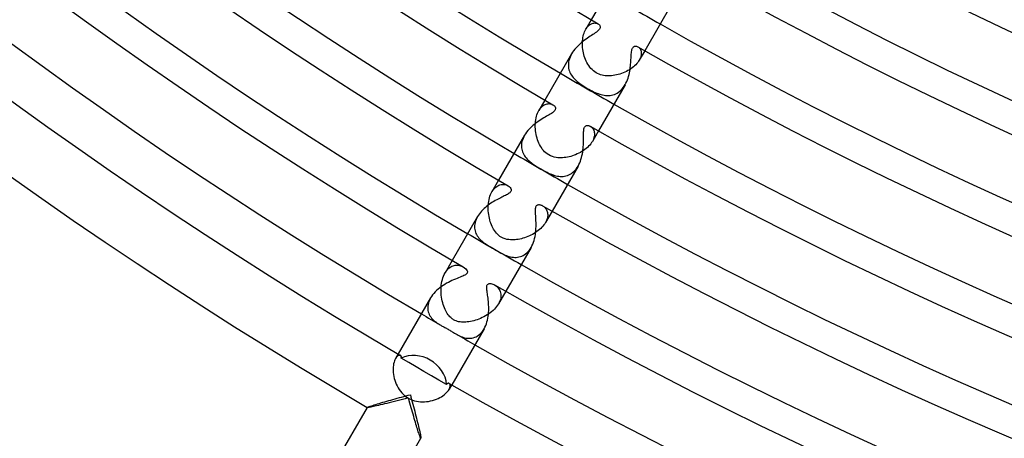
# Model space of a CAD drawing. Header units: millimetres. Extents: x -345 to 345, y -305 to 305.
# Tile 3 of 79: x -177 to -113, y -265 to -238. Entities that reach past the tile are written whole.
import ezdxf

# ---------------------------------------------------------------- set-up
doc = ezdxf.new("R2010")
doc.units = ezdxf.units.MM
doc.layers.add('HIDDEN', color=7, linetype='Continuous')
doc.layers.add('THICK', color=7, linetype='Continuous')

msp = doc.modelspace()

# ---------------------------------------------------------------- linework, layer by layer
at = {"layer": 'HIDDEN'}
for p, q in [((-139.728, -238.017), (-140.083, -238.631)), ((-139.989, -238.492), (-139.938, -238.434)), ((-139.938, -238.434), (-139.885, -238.383)), ((-139.885, -238.383), (-139.831, -238.34)), ((-139.831, -238.34), (-139.776, -238.304)), ((-139.776, -238.304), (-139.721, -238.275)), ((-139.721, -238.275), (-139.667, -238.252)), ((-139.667, -238.252), (-139.612, -238.236)), ((-139.612, -238.236), (-139.559, -238.227)), ((-139.559, -238.227), (-139.506, -238.223)), ((-139.506, -238.223), (-139.456, -238.224)), ((-139.456, -238.224), (-139.409, -238.231)), ((-139.409, -238.231), (-139.364, -238.242)), ((-139.364, -238.242), (-139.322, -238.258)), ((-139.322, -238.258), (-139.284, -238.277)), ((-140.268, -239.167), (-140.248, -239.066)), ((-140.248, -239.066), (-140.223, -238.968)), ((-140.223, -238.968), (-140.194, -238.876)), ((-140.194, -238.876), (-140.161, -238.789)), ((-140.161, -238.789), (-140.124, -238.707)), ((-140.124, -238.707), (-140.083, -238.631)), ((-140.083, -238.631), (-140.037, -238.558)), ((-140.037, -238.558), (-139.989, -238.492)), ((-140.302, -239.597), (-140.301, -239.487)), ((-140.299, -239.709), (-140.302, -239.597)), ((-140.301, -239.487), (-140.295, -239.378)), ((-140.29, -239.821), (-140.299, -239.709)), ((-140.295, -239.378), (-140.284, -239.272)), ((-140.284, -239.272), (-140.268, -239.167)), ((-141.056, -240.324), (-141.104, -240.431)), ((-141, -240.219), (-141.056, -240.324)), ((-140.278, -239.933), (-140.29, -239.821)), ((-140.26, -240.046), (-140.278, -239.933)), ((-140.238, -240.157), (-140.26, -240.046)), ((-140.212, -240.268), (-140.238, -240.157)), ((-140.18, -240.377), (-140.212, -240.268)), ((-136.712, -239.762), (-136.673, -239.788)), ((-136.673, -239.788), (-136.636, -239.82)), ((-136.636, -239.82), (-136.601, -239.857)), ((-136.264, -240.017), (-136.619, -240.631)), ((-136.601, -239.857), (-136.57, -239.9)), ((-136.57, -239.9), (-136.543, -239.948)), ((-136.543, -239.948), (-136.521, -240.001)), ((-136.521, -240.001), (-136.504, -240.058)), ((-136.501, -240.324), (-136.518, -240.398)), ((-136.504, -240.058), (-136.493, -240.119)), ((-136.491, -240.252), (-136.501, -240.324)), ((-136.493, -240.119), (-136.489, -240.184)), ((-136.489, -240.184), (-136.491, -240.252)), ((-141.208, -240.853), (-141.211, -240.955)), ((-141.211, -240.955), (-141.206, -241.055)), ((-141.195, -240.749), (-141.208, -240.853)), ((-141.174, -240.644), (-141.195, -240.749)), ((-141.144, -240.537), (-141.174, -240.644)), ((-141.104, -240.431), (-141.144, -240.537)), ((-140.145, -240.484), (-140.18, -240.377)), ((-140.105, -240.589), (-140.145, -240.484)), ((-140.059, -240.692), (-140.105, -240.589)), ((-140.009, -240.793), (-140.059, -240.692)), ((-139.954, -240.891), (-140.009, -240.793)), ((-139.894, -240.986), (-139.954, -240.891)), ((-139.827, -241.077), (-139.894, -240.986)), ((-136.847, -240.927), (-136.92, -240.998)), ((-136.78, -240.854), (-136.847, -240.927)), ((-136.72, -240.781), (-136.78, -240.854)), ((-136.666, -240.706), (-136.72, -240.781)), ((-136.619, -240.631), (-136.666, -240.706)), ((-136.577, -240.552), (-136.619, -240.631)), ((-136.544, -240.474), (-136.577, -240.552)), ((-136.518, -240.398), (-136.544, -240.474)), ((-141.206, -241.055), (-141.192, -241.152)), ((-141.192, -241.152), (-141.171, -241.247)), ((-141.171, -241.247), (-141.142, -241.338)), ((-141.142, -241.338), (-141.106, -241.427)), ((-141.106, -241.427), (-141.064, -241.512)), ((-141.064, -241.512), (-141.015, -241.594)), ((-141.015, -241.594), (-140.962, -241.673)), ((-139.755, -241.163), (-139.827, -241.077)), ((-139.677, -241.245), (-139.755, -241.163)), ((-139.592, -241.321), (-139.677, -241.245)), ((-139.501, -241.391), (-139.592, -241.321)), ((-139.403, -241.453), (-139.501, -241.391)), ((-139.314, -241.5), (-139.403, -241.453)), ((-139.221, -241.541), (-139.314, -241.5)), ((-139.125, -241.575), (-139.221, -241.541)), ((-139.027, -241.602), (-139.125, -241.575)), ((-138.928, -241.623), (-139.027, -241.602)), ((-138.828, -241.637), (-138.928, -241.623)), ((-138.303, -241.628), (-138.41, -241.641)), ((-138.194, -241.611), (-138.303, -241.628)), ((-138.086, -241.589), (-138.194, -241.611)), ((-137.978, -241.562), (-138.086, -241.589)), ((-137.871, -241.531), (-137.978, -241.562)), ((-137.765, -241.495), (-137.871, -241.531)), ((-137.66, -241.455), (-137.765, -241.495)), ((-137.557, -241.411), (-137.66, -241.455)), ((-137.456, -241.362), (-137.557, -241.411)), ((-137.358, -241.31), (-137.456, -241.362)), ((-137.262, -241.254), (-137.358, -241.31)), ((-137.171, -241.195), (-137.262, -241.254)), ((-137.083, -241.132), (-137.171, -241.195)), ((-136.999, -241.066), (-137.083, -241.132)), ((-136.92, -240.998), (-136.999, -241.066)), ((-140.962, -241.673), (-140.903, -241.748)), ((-140.903, -241.748), (-140.84, -241.82)), ((-140.84, -241.82), (-140.774, -241.89)), ((-140.774, -241.89), (-140.703, -241.956)), ((-140.703, -241.956), (-140.63, -242.021)), ((-140.63, -242.021), (-140.55, -242.085)), ((-140.55, -242.085), (-140.466, -242.148)), ((-140.466, -242.148), (-140.377, -242.212)), ((-140.377, -242.212), (-140.284, -242.275)), ((-138.726, -241.646), (-138.828, -241.637)), ((-138.622, -241.65), (-138.726, -241.646)), ((-138.517, -241.648), (-138.622, -241.65)), ((-138.41, -241.641), (-138.517, -241.648)), ((-137.596, -242.317), (-137.535, -242.218)), ((-140.284, -242.275), (-140.186, -242.338)), ((-140.186, -242.338), (-140.086, -242.399)), ((-140.086, -242.399), (-139.984, -242.459)), ((-139.984, -242.459), (-139.88, -242.518)), ((-139.88, -242.518), (-139.776, -242.574)), ((-139.776, -242.574), (-139.674, -242.627)), ((-139.674, -242.627), (-139.573, -242.676)), ((-139.573, -242.676), (-139.474, -242.722)), ((-139.474, -242.722), (-139.375, -242.763)), ((-139.375, -242.763), (-139.278, -242.8)), ((-139.278, -242.8), (-139.182, -242.833)), ((-139.182, -242.833), (-139.087, -242.861)), ((-139.087, -242.861), (-138.992, -242.884)), ((-138.992, -242.884), (-138.896, -242.902)), ((-138.896, -242.902), (-138.8, -242.914)), ((-138.512, -242.913), (-138.418, -242.899)), ((-138.418, -242.899), (-138.324, -242.877)), ((-138.324, -242.877), (-138.233, -242.847)), ((-138.233, -242.847), (-138.142, -242.809)), ((-138.142, -242.809), (-138.054, -242.762)), ((-138.054, -242.762), (-137.969, -242.708)), ((-137.969, -242.708), (-137.887, -242.645)), ((-137.887, -242.645), (-137.808, -242.574)), ((-137.808, -242.574), (-137.733, -242.496)), ((-137.733, -242.496), (-137.662, -242.41)), ((-137.662, -242.41), (-137.596, -242.317)), ((-142.729, -243.213), (-143.12, -243.892)), ((-142.835, -243.569), (-142.772, -243.53)), ((-142.772, -243.53), (-142.709, -243.499)), ((-142.709, -243.499), (-142.646, -243.476)), ((-142.646, -243.476), (-142.583, -243.46)), ((-142.583, -243.46), (-142.522, -243.452)), ((-142.522, -243.452), (-142.462, -243.449)), ((-142.462, -243.449), (-142.405, -243.453)), ((-142.405, -243.453), (-142.35, -243.463)), ((-142.35, -243.463), (-142.298, -243.477)), ((-142.298, -243.477), (-142.25, -243.496)), ((-142.25, -243.496), (-142.206, -243.519)), ((-138.8, -242.914), (-138.704, -242.921)), ((-138.704, -242.921), (-138.608, -242.92)), ((-138.608, -242.92), (-138.512, -242.913)), ((-143.274, -244.27), (-143.243, -244.167)), ((-143.243, -244.167), (-143.207, -244.069)), ((-143.207, -244.069), (-143.166, -243.977)), ((-143.166, -243.977), (-143.12, -243.892)), ((-143.12, -243.892), (-143.069, -243.81)), ((-143.069, -243.81), (-143.014, -243.737)), ((-143.014, -243.737), (-142.957, -243.673)), ((-142.957, -243.673), (-142.896, -243.616)), ((-142.896, -243.616), (-142.835, -243.569)), ((-143.351, -244.844), (-143.347, -244.725)), ((-143.347, -244.725), (-143.337, -244.607)), ((-143.337, -244.607), (-143.321, -244.491)), ((-143.321, -244.491), (-143.3, -244.378)), ((-143.3, -244.378), (-143.274, -244.27)), ((-143.35, -244.965), (-143.351, -244.844)), ((-143.344, -245.086), (-143.35, -244.965)), ((-143.332, -245.207), (-143.344, -245.086)), ((-143.316, -245.328), (-143.332, -245.207)), ((-143.294, -245.447), (-143.316, -245.328)), ((-143.268, -245.563), (-143.294, -245.447)), ((-139.79, -244.914), (-139.746, -244.942)), ((-139.746, -244.942), (-139.704, -244.977)), ((-139.704, -244.977), (-139.664, -245.017)), ((-139.664, -245.017), (-139.628, -245.062)), ((-139.264, -245.213), (-139.656, -245.892)), ((-139.628, -245.062), (-139.596, -245.111)), ((-139.596, -245.111), (-139.569, -245.165)), ((-139.569, -245.165), (-139.547, -245.224)), ((-139.547, -245.224), (-139.531, -245.286)), ((-139.531, -245.286), (-139.52, -245.353)), ((-139.517, -245.422), (-139.521, -245.495)), ((-139.52, -245.353), (-139.517, -245.422)), ((-144.234, -246.01), (-144.245, -246.11)), ((-144.214, -245.908), (-144.234, -246.01)), ((-144.185, -245.804), (-144.214, -245.908)), ((-144.147, -245.7), (-144.185, -245.804)), ((-144.1, -245.597), (-144.147, -245.7)), ((-144.046, -245.494), (-144.1, -245.597)), ((-143.238, -245.677), (-143.268, -245.563)), ((-143.203, -245.788), (-143.238, -245.677)), ((-143.164, -245.896), (-143.203, -245.788)), ((-143.12, -246), (-143.164, -245.896)), ((-143.072, -246.102), (-143.12, -246)), ((-139.763, -246.05), (-139.827, -246.128)), ((-139.706, -245.971), (-139.763, -246.05)), ((-139.656, -245.892), (-139.706, -245.971)), ((-139.613, -245.81), (-139.656, -245.892)), ((-139.578, -245.728), (-139.613, -245.81)), ((-139.551, -245.648), (-139.578, -245.728)), ((-139.532, -245.57), (-139.551, -245.648)), ((-139.521, -245.495), (-139.532, -245.57)), ((-144.245, -246.11), (-144.247, -246.208)), ((-144.247, -246.208), (-144.242, -246.304)), ((-144.242, -246.304), (-144.228, -246.397)), ((-144.228, -246.397), (-144.206, -246.488)), ((-144.206, -246.488), (-144.178, -246.575)), ((-144.178, -246.575), (-144.142, -246.66)), ((-144.142, -246.66), (-144.101, -246.741)), ((-143.019, -246.201), (-143.072, -246.102)), ((-142.96, -246.297), (-143.019, -246.201)), ((-142.896, -246.39), (-142.96, -246.297)), ((-142.826, -246.478), (-142.896, -246.39)), ((-142.749, -246.561), (-142.826, -246.478)), ((-142.664, -246.639), (-142.749, -246.561)), ((-142.573, -246.71), (-142.664, -246.639)), ((-142.475, -246.773), (-142.573, -246.71)), ((-140.633, -246.708), (-140.739, -246.754)), ((-140.53, -246.658), (-140.633, -246.708)), ((-140.429, -246.604), (-140.53, -246.658)), ((-140.33, -246.546), (-140.429, -246.604)), ((-140.235, -246.484), (-140.33, -246.546)), ((-140.144, -246.419), (-140.235, -246.484)), ((-140.057, -246.351), (-140.144, -246.419)), ((-139.975, -246.279), (-140.057, -246.351)), ((-139.898, -246.205), (-139.975, -246.279)), ((-139.827, -246.128), (-139.898, -246.205)), ((-144.101, -246.741), (-144.053, -246.82)), ((-144.053, -246.82), (-144, -246.895)), ((-144, -246.895), (-143.943, -246.967)), ((-143.943, -246.967), (-143.882, -247.035)), ((-143.882, -247.035), (-143.817, -247.101)), ((-143.817, -247.101), (-143.749, -247.163)), ((-143.749, -247.163), (-143.678, -247.223)), ((-143.678, -247.223), (-143.605, -247.281)), ((-143.605, -247.281), (-143.525, -247.34)), ((-143.525, -247.34), (-143.434, -247.403)), ((-142.362, -246.831), (-142.475, -246.773)), ((-142.245, -246.877), (-142.362, -246.831)), ((-142.127, -246.912), (-142.245, -246.877)), ((-142.01, -246.935), (-142.127, -246.912)), ((-141.898, -246.95), (-142.01, -246.935)), ((-141.791, -246.957), (-141.898, -246.95)), ((-141.69, -246.958), (-141.791, -246.957)), ((-141.589, -246.955), (-141.69, -246.958)), ((-141.486, -246.946), (-141.589, -246.955)), ((-141.382, -246.933), (-141.486, -246.946)), ((-141.276, -246.915), (-141.382, -246.933)), ((-141.169, -246.892), (-141.276, -246.915)), ((-141.061, -246.864), (-141.169, -246.892)), ((-140.953, -246.832), (-141.061, -246.864)), ((-140.845, -246.795), (-140.953, -246.832)), ((-140.739, -246.754), (-140.845, -246.795)), ((-143.434, -247.403), (-143.335, -247.468)), ((-143.335, -247.468), (-143.227, -247.536)), ((-143.227, -247.536), (-143.112, -247.606)), ((-143.112, -247.606), (-142.995, -247.675)), ((-142.995, -247.675), (-142.89, -247.735)), ((-142.89, -247.735), (-142.786, -247.792)), ((-142.786, -247.792), (-142.684, -247.847)), ((-142.684, -247.847), (-142.584, -247.898)), ((-142.584, -247.898), (-142.486, -247.945)), ((-142.486, -247.945), (-142.39, -247.989)), ((-142.39, -247.989), (-142.295, -248.028)), ((-141.099, -248.026), (-141.014, -247.974)), ((-141.014, -247.974), (-140.932, -247.913)), ((-140.932, -247.913), (-140.853, -247.845)), ((-140.853, -247.845), (-140.778, -247.768)), ((-140.778, -247.768), (-140.708, -247.684)), ((-140.708, -247.684), (-140.642, -247.592)), ((-140.642, -247.592), (-140.581, -247.493)), ((-145.729, -248.409), (-146.159, -249.154)), ((-142.295, -248.028), (-142.201, -248.063)), ((-142.201, -248.063), (-142.108, -248.093)), ((-142.108, -248.093), (-142.016, -248.118)), ((-142.016, -248.118), (-141.924, -248.139)), ((-141.924, -248.139), (-141.831, -248.154)), ((-141.831, -248.154), (-141.738, -248.163)), ((-141.738, -248.163), (-141.644, -248.166)), ((-141.644, -248.166), (-141.551, -248.162)), ((-141.551, -248.162), (-141.458, -248.15)), ((-141.458, -248.15), (-141.366, -248.131)), ((-141.366, -248.131), (-141.275, -248.104)), ((-141.275, -248.104), (-141.186, -248.069)), ((-141.186, -248.069), (-141.099, -248.026)), ((-146.251, -249.344), (-146.207, -249.245)), ((-146.207, -249.245), (-146.159, -249.154)), ((-146.159, -249.154), (-146.104, -249.067)), ((-146.104, -249.067), (-146.045, -248.989)), ((-146.045, -248.989), (-145.982, -248.919)), ((-145.982, -248.919), (-145.916, -248.858)), ((-145.916, -248.858), (-145.849, -248.807)), ((-145.849, -248.807), (-145.78, -248.765)), ((-145.78, -248.765), (-145.709, -248.731)), ((-145.709, -248.731), (-145.638, -248.706)), ((-145.638, -248.706), (-145.567, -248.689)), ((-145.567, -248.689), (-145.497, -248.68)), ((-145.497, -248.68), (-145.428, -248.679)), ((-145.428, -248.679), (-145.36, -248.684)), ((-145.36, -248.684), (-145.294, -248.697)), ((-145.294, -248.697), (-145.231, -248.715)), ((-145.231, -248.715), (-145.172, -248.739)), ((-145.172, -248.739), (-145.117, -248.767)), ((-146.397, -250.026), (-146.386, -249.905)), ((-146.386, -249.905), (-146.37, -249.786)), ((-146.37, -249.786), (-146.349, -249.669)), ((-146.349, -249.669), (-146.322, -249.556)), ((-146.322, -249.556), (-146.289, -249.448)), ((-146.289, -249.448), (-146.251, -249.344)), ((-146.401, -250.148), (-146.397, -250.026)), ((-146.401, -250.271), (-146.401, -250.148)), ((-146.395, -250.394), (-146.401, -250.271)), ((-146.384, -250.516), (-146.395, -250.394)), ((-146.369, -250.637), (-146.384, -250.516)), ((-142.88, -250.059), (-142.837, -250.085)), ((-142.837, -250.085), (-142.796, -250.116)), ((-142.796, -250.116), (-142.755, -250.152)), ((-142.755, -250.152), (-142.717, -250.191)), ((-142.717, -250.191), (-142.682, -250.234)), ((-142.264, -250.409), (-142.695, -251.154)), ((-142.682, -250.234), (-142.65, -250.281)), ((-142.65, -250.281), (-142.621, -250.332)), ((-142.621, -250.332), (-142.597, -250.386)), ((-142.597, -250.386), (-142.576, -250.443)), ((-142.576, -250.443), (-142.561, -250.503)), ((-142.561, -250.503), (-142.551, -250.567)), ((-147.248, -251.151), (-147.268, -251.247)), ((-147.22, -251.055), (-147.248, -251.151)), ((-147.184, -250.958), (-147.22, -251.055)), ((-147.141, -250.862), (-147.184, -250.958)), ((-147.09, -250.767), (-147.141, -250.862)), ((-146.349, -250.757), (-146.369, -250.637)), ((-146.324, -250.873), (-146.349, -250.757)), ((-146.296, -250.986), (-146.324, -250.873)), ((-146.263, -251.096), (-146.296, -250.986)), ((-146.227, -251.202), (-146.263, -251.096)), ((-142.695, -251.154), (-142.743, -251.232)), ((-142.653, -251.076), (-142.695, -251.154)), ((-142.618, -250.998), (-142.653, -251.076)), ((-142.59, -250.921), (-142.618, -250.998)), ((-142.569, -250.846), (-142.59, -250.921)), ((-142.555, -250.773), (-142.569, -250.846)), ((-142.548, -250.702), (-142.555, -250.773)), ((-142.551, -250.567), (-142.547, -250.633)), ((-142.547, -250.633), (-142.548, -250.702)), ((-147.279, -251.341), (-147.283, -251.433)), ((-147.283, -251.433), (-147.279, -251.523)), ((-147.268, -251.247), (-147.279, -251.341)), ((-147.279, -251.523), (-147.268, -251.611)), ((-147.268, -251.611), (-147.249, -251.697)), ((-147.249, -251.697), (-147.224, -251.78)), ((-147.224, -251.78), (-147.192, -251.86)), ((-146.188, -251.303), (-146.227, -251.202)), ((-146.146, -251.4), (-146.188, -251.303)), ((-146.1, -251.494), (-146.146, -251.4)), ((-146.05, -251.585), (-146.1, -251.494)), ((-145.994, -251.674), (-146.05, -251.585)), ((-145.935, -251.758), (-145.994, -251.674)), ((-145.869, -251.839), (-145.935, -251.758)), ((-143.34, -251.802), (-143.434, -251.861)), ((-143.249, -251.74), (-143.34, -251.802)), ((-143.162, -251.674), (-143.249, -251.74)), ((-143.079, -251.606), (-143.162, -251.674)), ((-143, -251.535), (-143.079, -251.606)), ((-142.927, -251.461), (-143, -251.535)), ((-142.859, -251.386), (-142.927, -251.461)), ((-142.798, -251.309), (-142.859, -251.386)), ((-142.743, -251.232), (-142.798, -251.309)), ((-147.192, -251.86), (-147.154, -251.937)), ((-147.154, -251.937), (-147.11, -252.012)), ((-147.11, -252.012), (-147.06, -252.084)), ((-147.06, -252.084), (-147.006, -252.154)), ((-147.006, -252.154), (-146.946, -252.221)), ((-146.946, -252.221), (-146.883, -252.284)), ((-146.883, -252.284), (-146.817, -252.345)), ((-146.817, -252.345), (-146.748, -252.402)), ((-146.748, -252.402), (-146.677, -252.457)), ((-146.677, -252.457), (-146.604, -252.51)), ((-145.799, -251.915), (-145.869, -251.839)), ((-145.722, -251.985), (-145.799, -251.915)), ((-145.64, -252.048), (-145.722, -251.985)), ((-145.552, -252.104), (-145.64, -252.048)), ((-145.433, -252.164), (-145.552, -252.104)), ((-145.31, -252.21), (-145.433, -252.164)), ((-145.187, -252.241), (-145.31, -252.21)), ((-145.069, -252.261), (-145.187, -252.241)), ((-144.957, -252.272), (-145.069, -252.261)), ((-144.855, -252.275), (-144.957, -252.272)), ((-144.76, -252.274), (-144.855, -252.275)), ((-144.663, -252.268), (-144.76, -252.274)), ((-144.563, -252.257), (-144.663, -252.268)), ((-144.462, -252.243), (-144.563, -252.257)), ((-144.359, -252.223), (-144.462, -252.243)), ((-144.255, -252.2), (-144.359, -252.223)), ((-144.151, -252.172), (-144.255, -252.2)), ((-144.045, -252.139), (-144.151, -252.172)), ((-143.939, -252.103), (-144.045, -252.139)), ((-143.835, -252.062), (-143.939, -252.103)), ((-143.732, -252.018), (-143.835, -252.062)), ((-143.63, -251.969), (-143.732, -252.018)), ((-143.531, -251.917), (-143.63, -251.969)), ((-143.434, -251.861), (-143.531, -251.917)), ((-146.604, -252.51), (-146.525, -252.563)), ((-146.525, -252.563), (-146.436, -252.621)), ((-146.436, -252.621), (-146.337, -252.681)), ((-146.337, -252.681), (-146.23, -252.745)), ((-146.23, -252.745), (-146.117, -252.812)), ((-146.117, -252.812), (-146, -252.879)), ((-146, -252.879), (-145.908, -252.932)), ((-145.908, -252.932), (-145.816, -252.985)), ((-145.816, -252.985), (-145.726, -253.036)), ((-145.726, -253.036), (-145.637, -253.085)), ((-145.637, -253.085), (-145.55, -253.132)), ((-143.902, -253.117), (-143.826, -253.042)), ((-143.826, -253.042), (-143.755, -252.958)), ((-143.755, -252.958), (-143.688, -252.867)), ((-143.688, -252.867), (-143.626, -252.768)), ((-148.729, -253.606), (-149.198, -254.418)), ((-145.55, -253.132), (-145.464, -253.176)), ((-145.464, -253.176), (-145.379, -253.217)), ((-145.379, -253.217), (-145.296, -253.255)), ((-145.296, -253.255), (-145.212, -253.289)), ((-145.212, -253.289), (-145.126, -253.321)), ((-145.126, -253.321), (-145.039, -253.348)), ((-145.039, -253.348), (-144.95, -253.371)), ((-144.95, -253.371), (-144.86, -253.389)), ((-144.86, -253.389), (-144.77, -253.401)), ((-144.77, -253.401), (-144.678, -253.407)), ((-144.678, -253.407), (-144.588, -253.407)), ((-144.588, -253.407), (-144.497, -253.399)), ((-144.497, -253.399), (-144.408, -253.383)), ((-144.408, -253.383), (-144.319, -253.36)), ((-144.319, -253.36), (-144.232, -253.329)), ((-144.232, -253.329), (-144.146, -253.289)), ((-144.146, -253.289), (-144.062, -253.241)), ((-144.062, -253.241), (-143.98, -253.184)), ((-143.98, -253.184), (-143.902, -253.117)), ((-149.198, -254.418), (-149.143, -254.33)), ((-149.143, -254.33), (-149.083, -254.251)), ((-149.083, -254.251), (-149.02, -254.179)), ((-149.02, -254.179), (-148.955, -254.116)), ((-148.955, -254.116), (-148.887, -254.063)), ((-148.887, -254.063), (-148.817, -254.017)), ((-148.817, -254.017), (-148.747, -253.981)), ((-148.747, -253.981), (-148.676, -253.952)), ((-148.676, -253.952), (-148.604, -253.931)), ((-148.604, -253.931), (-148.533, -253.917)), ((-148.533, -253.917), (-148.462, -253.911)), ((-148.462, -253.911), (-148.392, -253.911)), ((-148.392, -253.911), (-148.323, -253.917)), ((-148.323, -253.917), (-148.256, -253.929)), ((-148.256, -253.929), (-148.191, -253.946)), ((-148.191, -253.946), (-148.128, -253.968)), ((-148.128, -253.968), (-148.069, -253.994)), ((-148.069, -253.994), (-148.014, -254.023)), ((-149.421, -255.084), (-149.398, -254.961)), ((-149.398, -254.961), (-149.37, -254.842)), ((-149.37, -254.842), (-149.335, -254.727)), ((-149.335, -254.727), (-149.295, -254.618)), ((-149.295, -254.618), (-149.249, -254.514)), ((-149.249, -254.514), (-149.198, -254.418)), ((-149.454, -255.467), (-149.449, -255.338)), ((-149.453, -255.596), (-149.454, -255.467)), ((-149.447, -255.726), (-149.453, -255.596)), ((-149.449, -255.338), (-149.438, -255.21)), ((-149.438, -255.21), (-149.421, -255.084)), ((-145.983, -255.196), (-145.927, -255.231)), ((-145.927, -255.231), (-145.873, -255.271)), ((-145.873, -255.271), (-145.82, -255.317)), ((-145.82, -255.317), (-145.77, -255.369)), ((-145.77, -255.369), (-145.725, -255.426)), ((-145.265, -255.606), (-145.734, -256.418)), ((-145.725, -255.426), (-145.684, -255.488)), ((-145.684, -255.488), (-145.648, -255.556)), ((-145.648, -255.556), (-145.619, -255.627)), ((-145.619, -255.627), (-145.597, -255.703)), ((-150.236, -256.252), (-150.272, -256.357)), ((-150.19, -256.145), (-150.236, -256.252)), ((-150.134, -256.039), (-150.19, -256.145)), ((-149.436, -255.855), (-149.447, -255.726)), ((-149.42, -255.983), (-149.436, -255.855)), ((-149.399, -256.108), (-149.42, -255.983)), ((-149.374, -256.229), (-149.399, -256.108)), ((-149.345, -256.347), (-149.374, -256.229)), ((-145.643, -256.229), (-145.684, -256.323)), ((-145.613, -256.135), (-145.643, -256.229)), ((-145.591, -256.043), (-145.613, -256.135)), ((-145.597, -255.703), (-145.583, -255.783)), ((-145.58, -255.954), (-145.591, -256.043)), ((-145.583, -255.783), (-145.577, -255.866)), ((-145.577, -255.866), (-145.58, -255.954)), ((-150.312, -256.563), (-150.318, -256.663)), ((-150.318, -256.663), (-150.314, -256.76)), ((-150.314, -256.76), (-150.301, -256.853)), ((-150.297, -256.461), (-150.312, -256.563)), ((-150.301, -256.853), (-150.28, -256.943)), ((-150.272, -256.357), (-150.297, -256.461)), ((-149.312, -256.461), (-149.345, -256.347)), ((-149.275, -256.57), (-149.312, -256.461)), ((-149.236, -256.675), (-149.275, -256.57)), ((-149.193, -256.775), (-149.236, -256.675)), ((-149.148, -256.87), (-149.193, -256.775)), ((-149.099, -256.96), (-149.148, -256.87)), ((-146.177, -256.926), (-146.271, -257.001)), ((-146.088, -256.849), (-146.177, -256.926)), ((-146.003, -256.767), (-146.088, -256.849)), ((-145.925, -256.683), (-146.003, -256.767)), ((-145.854, -256.597), (-145.925, -256.683)), ((-145.79, -256.508), (-145.854, -256.597)), ((-145.734, -256.419), (-145.79, -256.508)), ((-145.684, -256.323), (-145.734, -256.419)), ((-150.28, -256.943), (-150.251, -257.029)), ((-150.251, -257.029), (-150.215, -257.111)), ((-150.215, -257.111), (-150.172, -257.19)), ((-150.172, -257.19), (-150.123, -257.265)), ((-150.123, -257.265), (-150.068, -257.337)), ((-150.068, -257.337), (-150.008, -257.405)), ((-150.008, -257.405), (-149.942, -257.47)), ((-149.942, -257.47), (-149.873, -257.531)), ((-149.873, -257.531), (-149.802, -257.589)), ((-149.047, -257.045), (-149.099, -256.96)), ((-148.993, -257.125), (-149.047, -257.045)), ((-148.937, -257.197), (-148.993, -257.125)), ((-148.883, -257.259), (-148.937, -257.197)), ((-148.831, -257.31), (-148.883, -257.259)), ((-148.782, -257.354), (-148.831, -257.31)), ((-148.735, -257.39), (-148.782, -257.354)), ((-148.689, -257.422), (-148.735, -257.39)), ((-148.64, -257.453), (-148.689, -257.422)), ((-148.563, -257.493), (-148.64, -257.453)), ((-148.482, -257.526), (-148.563, -257.493)), ((-148.399, -257.553), (-148.482, -257.526)), ((-148.314, -257.574), (-148.399, -257.553)), ((-147.555, -257.561), (-147.659, -257.578)), ((-147.449, -257.539), (-147.555, -257.561)), ((-147.341, -257.512), (-147.449, -257.539)), ((-147.23, -257.481), (-147.341, -257.512)), ((-147.119, -257.445), (-147.23, -257.481)), ((-147.007, -257.404), (-147.119, -257.445)), ((-146.897, -257.36), (-147.007, -257.404)), ((-146.787, -257.31), (-146.897, -257.36)), ((-146.679, -257.257), (-146.787, -257.31)), ((-146.573, -257.199), (-146.679, -257.257)), ((-146.469, -257.137), (-146.573, -257.199)), ((-146.368, -257.071), (-146.469, -257.137)), ((-146.271, -257.001), (-146.368, -257.071)), ((-149.802, -257.589), (-149.728, -257.642)), ((-149.728, -257.642), (-149.653, -257.693)), ((-149.653, -257.693), (-149.577, -257.741)), ((-149.577, -257.741), (-149.501, -257.786)), ((-149.501, -257.786), (-149.461, -257.809)), ((-149.461, -257.809), (-149.417, -257.833)), ((-149.417, -257.833), (-149.371, -257.858)), ((-149.371, -257.858), (-149.323, -257.885)), ((-149.323, -257.885), (-149.272, -257.913)), ((-149.272, -257.913), (-149.219, -257.942)), ((-149.219, -257.942), (-149.164, -257.972)), ((-149.164, -257.972), (-149.107, -258.003)), ((-149.107, -258.003), (-149.051, -258.035)), ((-149.051, -258.035), (-148.995, -258.067)), ((-148.995, -258.067), (-148.94, -258.099)), ((-148.94, -258.099), (-148.887, -258.131)), ((-148.887, -258.131), (-148.834, -258.162)), ((-148.834, -258.162), (-148.783, -258.193)), ((-148.783, -258.193), (-148.733, -258.223)), ((-148.226, -257.589), (-148.314, -257.574)), ((-148.136, -257.598), (-148.226, -257.589)), ((-148.044, -257.603), (-148.136, -257.598)), ((-147.951, -257.603), (-148.044, -257.603)), ((-147.856, -257.599), (-147.951, -257.603)), ((-147.759, -257.591), (-147.856, -257.599)), ((-147.659, -257.578), (-147.759, -257.591)), ((-146.797, -258.227), (-146.73, -258.136)), ((-146.73, -258.136), (-146.669, -258.038)), ((-148.733, -258.223), (-148.685, -258.253)), ((-148.685, -258.253), (-148.637, -258.282)), ((-148.637, -258.282), (-148.59, -258.31)), ((-148.59, -258.31), (-148.544, -258.338)), ((-148.544, -258.338), (-148.498, -258.364)), ((-148.498, -258.364), (-148.416, -258.411)), ((-148.416, -258.411), (-148.336, -258.453)), ((-148.336, -258.453), (-148.254, -258.492)), ((-148.254, -258.492), (-148.171, -258.529)), ((-148.171, -258.529), (-148.086, -258.562)), ((-148.086, -258.562), (-147.999, -258.591)), ((-147.999, -258.591), (-147.91, -258.614)), ((-147.91, -258.614), (-147.82, -258.632)), ((-147.82, -258.632), (-147.728, -258.644)), ((-147.728, -258.644), (-147.636, -258.648)), ((-147.636, -258.648), (-147.545, -258.645)), ((-147.545, -258.645), (-147.455, -258.634)), ((-147.455, -258.634), (-147.365, -258.614)), ((-147.365, -258.614), (-147.277, -258.586)), ((-147.277, -258.586), (-147.19, -258.549)), ((-147.19, -258.549), (-147.105, -258.503)), ((-147.105, -258.503), (-147.023, -258.448)), ((-147.023, -258.448), (-146.944, -258.383)), ((-146.944, -258.383), (-146.869, -258.31)), ((-146.869, -258.31), (-146.797, -258.227)), ((-152.471, -260.116), (-152.499, -260.203)), ((-152.438, -260.037), (-152.471, -260.116)), ((-152.402, -259.968), (-152.438, -260.037)), ((-152.229, -259.668), (-152.402, -259.968)), ((-152.358, -259.901), (-152.402, -259.968)), ((-152.313, -259.846), (-152.358, -259.901)), ((-152.267, -259.804), (-152.313, -259.846)), ((-152.222, -259.774), (-152.267, -259.804)), ((-152.178, -259.755), (-152.222, -259.774)), ((-152.138, -259.746), (-152.178, -259.755)), ((-152.102, -259.748), (-152.138, -259.746)), ((-152.072, -259.76), (-152.102, -259.748)), ((-152.554, -260.512), (-152.56, -260.627)), ((-152.56, -260.627), (-152.559, -260.746)), ((-152.559, -260.746), (-152.552, -260.869)), ((-152.542, -260.402), (-152.554, -260.512)), ((-152.523, -260.298), (-152.542, -260.402)), ((-152.499, -260.203), (-152.523, -260.298)), ((-152.552, -260.869), (-152.537, -260.994)), ((-152.537, -260.994), (-152.515, -261.12)), ((-152.515, -261.12), (-152.486, -261.247)), ((-152.486, -261.247), (-152.451, -261.373)), ((-152.451, -261.373), (-152.408, -261.497)), ((-152.408, -261.497), (-152.358, -261.62)), ((-152.358, -261.62), (-152.301, -261.74)), ((-152.301, -261.74), (-152.237, -261.856)), ((-152.237, -261.856), (-152.165, -261.969)), ((-152.165, -261.969), (-152.087, -262.076)), ((-148.98, -262.034), (-148.938, -261.968)), ((-148.765, -261.668), (-148.938, -261.968)), ((-148.938, -261.968), (-148.902, -261.897)), ((-148.897, -261.599), (-148.923, -261.578)), ((-148.902, -261.897), (-148.877, -261.83)), ((-148.878, -261.629), (-148.897, -261.599)), ((-148.865, -261.668), (-148.878, -261.629)), ((-148.877, -261.83), (-148.863, -261.769)), ((-148.86, -261.715), (-148.865, -261.668)), ((-148.863, -261.769), (-148.86, -261.715)), ((-152.131, -262.658), (-152.305, -262.703)), ((-151.954, -262.612), (-152.131, -262.658)), ((-152.087, -262.076), (-152.002, -262.178)), ((-152.002, -262.178), (-151.91, -262.274)), ((-151.775, -262.565), (-151.954, -262.612)), ((-151.91, -262.274), (-151.811, -262.363)), ((-151.811, -262.363), (-151.705, -262.444)), ((-151.594, -262.517), (-151.775, -262.565)), ((-151.705, -262.444), (-151.594, -262.517)), ((-151.508, -262.696), (-151.549, -262.542)), ((-151.549, -262.542), (-151.43, -262.603)), ((-151.43, -262.603), (-151.307, -262.654)), ((-151.307, -262.654), (-151.181, -262.695)), ((-150.003, -262.68), (-149.879, -262.642)), ((-149.879, -262.642), (-149.759, -262.598)), ((-149.759, -262.598), (-149.643, -262.548)), ((-149.643, -262.548), (-149.533, -262.493)), ((-149.533, -262.493), (-149.429, -262.434)), ((-149.429, -262.434), (-149.332, -262.371)), ((-149.332, -262.371), (-149.244, -262.306)), ((-149.244, -262.306), (-149.164, -262.238)), ((-149.164, -262.238), (-149.092, -262.169)), ((-149.092, -262.169), (-149.031, -262.101)), ((-149.031, -262.101), (-148.98, -262.034)), ((-154.228, -263.131), (-154.227, -263.13)), ((-154.228, -263.132), (-154.228, -263.131)), ((-154.227, -263.133), (-154.228, -263.132)), ((-154.227, -263.13), (-154.227, -263.129)), ((-154.226, -263.134), (-154.227, -263.133)), ((-154.227, -263.133), (-154.227, -263.133)), ((-154.211, -263.136), (-154.226, -263.134)), ((-154.18, -263.135), (-154.211, -263.136)), ((-154.136, -263.129), (-154.18, -263.135)), ((-154.078, -263.12), (-154.136, -263.129)), ((-154.008, -263.107), (-154.078, -263.12)), ((-153.927, -263.091), (-154.008, -263.107)), ((-153.837, -263.072), (-153.927, -263.091)), ((-153.738, -263.051), (-153.837, -263.072)), ((-153.63, -263.027), (-153.738, -263.051)), ((-153.513, -263), (-153.63, -263.027)), ((-153.387, -262.971), (-153.513, -263)), ((-153.252, -262.939), (-153.387, -262.971)), ((-153.11, -262.904), (-153.252, -262.939)), ((-152.96, -262.868), (-153.11, -262.904)), ((-152.803, -262.829), (-152.96, -262.868)), ((-152.642, -262.789), (-152.803, -262.829)), ((-152.475, -262.746), (-152.642, -262.789)), ((-152.305, -262.703), (-152.475, -262.746)), ((-151.466, -262.848), (-151.508, -262.696)), ((-151.425, -262.998), (-151.466, -262.848)), ((-151.384, -263.146), (-151.425, -262.998)), ((-151.344, -263.292), (-151.384, -263.146)), ((-151.304, -263.434), (-151.344, -263.292)), ((-151.181, -262.695), (-151.052, -262.727)), ((-151.052, -262.727), (-150.921, -262.75)), ((-150.921, -262.75), (-150.789, -262.764)), ((-150.789, -262.764), (-150.656, -262.769)), ((-150.656, -262.769), (-150.523, -262.766)), ((-150.523, -262.766), (-150.39, -262.756)), ((-150.39, -262.756), (-150.259, -262.737)), ((-150.259, -262.737), (-150.13, -262.712)), ((-150.13, -262.712), (-150.003, -262.68)), ((-151.264, -263.574), (-151.304, -263.434)), ((-151.225, -263.71), (-151.264, -263.574)), ((-151.187, -263.843), (-151.225, -263.71)), ((-151.15, -263.971), (-151.187, -263.843)), ((-151.114, -264.094), (-151.15, -263.971)), ((-151.079, -264.212), (-151.114, -264.094)), ((-151.046, -264.323), (-151.079, -264.212)), ((-151.014, -264.428), (-151.046, -264.323)), ((-150.983, -264.527), (-151.014, -264.428)), ((-150.954, -264.62), (-150.983, -264.527)), ((-150.927, -264.705), (-150.954, -264.62)), ((-150.902, -264.785), (-150.927, -264.705)), ((-150.877, -264.857), (-150.902, -264.785)), ((-150.855, -264.923), (-150.877, -264.857)), ((-150.834, -264.981), (-150.855, -264.923)), ((-150.816, -265.031), (-150.834, -264.981)), ((-150.8, -265.071), (-150.816, -265.031)), ((-150.786, -265.101), (-150.8, -265.071)), ((-150.776, -265.121), (-150.786, -265.101)), ((-150.768, -265.13), (-150.776, -265.121)), ((-150.767, -265.131), (-150.768, -265.13)), ((-150.766, -265.131), (-150.767, -265.131)), ((-150.765, -265.131), (-150.766, -265.131)), ((-150.764, -265.131), (-150.765, -265.131)), ((-150.763, -265.129), (-150.764, -265.13)), ((-150.764, -265.13), (-150.764, -265.131))]:
    msp.add_line(p, q, dxfattribs=at)
for radius, start, end in [(274, 239.5818, 240.41821), (280, 239.59074, 240.40927), (286, 239.59934, 240.40068), (292, 239.60759, 240.39242), (298, 239.61544, 239.88874), (298, 240.11127, 240.38452)]:
    msp.add_arc((0, 0), radius, start, end, dxfattribs=at)
for start_param, end_param in [(-1.58365, -1.570796), (-1.570796, -1.557943)]:
    msp.add_ellipse((-150.952, -261.456), major_axis=(1.732, -1), ratio=0.619689, start_param=start_param, end_param=end_param, dxfattribs=at)
at = {"layer": 'THICK'}
for p, q in [((-137.953, -234.942), (-139.728, -238.017)), ((-134.489, -236.942), (-136.264, -240.017)), ((-139.284, -238.277), (-139.253, -238.298)), ((-139.253, -238.298), (-139.225, -238.321)), ((-139.225, -238.321), (-139.201, -238.346)), ((-139.201, -238.346), (-139.18, -238.375)), ((-139.18, -238.375), (-139.164, -238.409)), ((-139.164, -238.409), (-139.153, -238.446)), ((-139.702, -239.025), (-139.788, -239.081)), ((-139.62, -238.972), (-139.702, -239.025)), ((-139.541, -238.92), (-139.62, -238.972)), ((-139.467, -238.869), (-139.541, -238.92)), ((-139.398, -238.819), (-139.467, -238.869)), ((-139.335, -238.769), (-139.398, -238.819)), ((-139.28, -238.72), (-139.335, -238.769)), ((-139.234, -238.672), (-139.28, -238.72)), ((-139.198, -238.625), (-139.234, -238.672)), ((-139.172, -238.578), (-139.198, -238.625)), ((-139.155, -238.531), (-139.172, -238.578)), ((-139.15, -238.487), (-139.155, -238.531)), ((-139.153, -238.446), (-139.15, -238.487)), ((-140.536, -239.649), (-140.625, -239.736)), ((-140.444, -239.565), (-140.536, -239.649)), ((-140.35, -239.485), (-140.444, -239.565)), ((-140.255, -239.408), (-140.35, -239.485)), ((-140.159, -239.336), (-140.255, -239.408)), ((-140.063, -239.267), (-140.159, -239.336)), ((-139.969, -239.201), (-140.063, -239.267)), ((-139.877, -239.139), (-139.969, -239.201)), ((-139.788, -239.081), (-139.877, -239.139)), ((-141, -240.219), (-142.729, -243.213)), ((-140.937, -240.117), (-141, -240.219)), ((-140.868, -240.018), (-140.937, -240.117)), ((-140.792, -239.921), (-140.868, -240.018)), ((-140.711, -239.826), (-140.792, -239.921)), ((-140.625, -239.736), (-140.711, -239.826)), ((-137.146, -240.41), (-137.141, -240.322)), ((-137.141, -240.322), (-137.135, -240.237)), ((-137.135, -240.237), (-137.127, -240.157)), ((-137.127, -240.157), (-137.118, -240.082)), ((-137.118, -240.082), (-137.105, -240.012)), ((-137.105, -240.012), (-137.09, -239.95)), ((-137.09, -239.95), (-137.071, -239.895)), ((-137.071, -239.895), (-137.049, -239.847)), ((-137.049, -239.847), (-137.023, -239.807)), ((-137.023, -239.807), (-136.993, -239.774)), ((-136.993, -239.774), (-136.959, -239.749)), ((-136.959, -239.749), (-136.923, -239.732)), ((-136.923, -239.732), (-136.884, -239.723)), ((-136.884, -239.723), (-136.842, -239.722)), ((-136.842, -239.722), (-136.799, -239.728)), ((-136.799, -239.728), (-136.755, -239.741)), ((-136.755, -239.741), (-136.712, -239.762)), ((-137.187, -241.007), (-137.177, -240.9)), ((-137.177, -240.9), (-137.168, -240.795)), ((-137.168, -240.795), (-137.162, -240.694)), ((-137.162, -240.694), (-137.156, -240.596)), ((-137.156, -240.596), (-137.151, -240.502)), ((-137.151, -240.502), (-137.146, -240.41)), ((-137.313, -241.683), (-137.283, -241.57)), ((-137.283, -241.57), (-137.256, -241.456)), ((-137.256, -241.456), (-137.234, -241.342)), ((-137.234, -241.342), (-137.215, -241.229)), ((-137.215, -241.229), (-137.2, -241.117)), ((-137.2, -241.117), (-137.187, -241.007)), ((-137.536, -242.219), (-139.264, -245.213)), ((-137.535, -242.218), (-137.481, -242.118)), ((-137.481, -242.118), (-137.432, -242.014)), ((-137.432, -242.014), (-137.388, -241.905)), ((-137.388, -241.905), (-137.348, -241.795)), ((-137.348, -241.795), (-137.313, -241.683)), ((-142.206, -243.519), (-142.174, -243.539)), ((-142.174, -243.539), (-142.145, -243.562)), ((-142.454, -244.17), (-142.535, -244.217)), ((-142.378, -244.124), (-142.454, -244.17)), ((-142.308, -244.08), (-142.378, -244.124)), ((-142.247, -244.038), (-142.308, -244.08)), ((-142.196, -243.999), (-142.247, -244.038)), ((-142.153, -243.962), (-142.196, -243.999)), ((-142.119, -243.927), (-142.153, -243.962)), ((-142.145, -243.562), (-142.118, -243.587)), ((-142.092, -243.893), (-142.119, -243.927)), ((-142.118, -243.587), (-142.096, -243.613)), ((-142.096, -243.613), (-142.076, -243.641)), ((-142.071, -243.86), (-142.092, -243.893)), ((-142.076, -243.641), (-142.061, -243.67)), ((-142.056, -243.827), (-142.071, -243.86)), ((-142.061, -243.67), (-142.05, -243.7)), ((-142.046, -243.795), (-142.056, -243.827)), ((-142.05, -243.7), (-142.044, -243.731)), ((-142.042, -243.763), (-142.046, -243.795)), ((-142.044, -243.731), (-142.042, -243.763)), ((-143.39, -244.768), (-143.487, -244.847)), ((-143.293, -244.693), (-143.39, -244.768)), ((-143.194, -244.622), (-143.293, -244.693)), ((-143.095, -244.554), (-143.194, -244.622)), ((-142.997, -244.49), (-143.095, -244.554)), ((-142.899, -244.43), (-142.997, -244.49)), ((-142.804, -244.372), (-142.899, -244.43)), ((-142.711, -244.318), (-142.804, -244.372)), ((-142.621, -244.266), (-142.711, -244.318)), ((-142.535, -244.217), (-142.621, -244.266)), ((-143.984, -245.394), (-144.046, -245.494)), ((-143.914, -245.295), (-143.984, -245.394)), ((-143.838, -245.199), (-143.914, -245.295)), ((-143.757, -245.106), (-143.838, -245.199)), ((-143.671, -245.016), (-143.757, -245.106)), ((-143.581, -244.93), (-143.671, -245.016)), ((-143.487, -244.847), (-143.581, -244.93)), ((-140.231, -245.526), (-140.23, -245.439)), ((-140.23, -245.439), (-140.229, -245.356)), ((-140.229, -245.356), (-140.225, -245.278)), ((-140.225, -245.278), (-140.219, -245.205)), ((-140.219, -245.205), (-140.21, -245.138)), ((-140.21, -245.138), (-140.198, -245.078)), ((-140.198, -245.078), (-140.181, -245.025)), ((-140.181, -245.025), (-140.161, -244.979)), ((-140.161, -244.979), (-140.135, -244.941)), ((-140.135, -244.941), (-140.106, -244.91)), ((-140.106, -244.91), (-140.074, -244.888)), ((-140.074, -244.888), (-140.042, -244.874)), ((-140.042, -244.874), (-140.01, -244.865)), ((-140.01, -244.865), (-139.978, -244.862)), ((-139.978, -244.862), (-139.948, -244.863)), ((-139.948, -244.863), (-139.917, -244.867)), ((-139.917, -244.867), (-139.885, -244.874)), ((-139.885, -244.874), (-139.854, -244.884)), ((-139.854, -244.884), (-139.822, -244.897)), ((-139.822, -244.897), (-139.79, -244.914)), ((-144.045, -245.494), (-145.729, -248.409)), ((-140.238, -246.127), (-140.234, -246.018)), ((-140.234, -246.018), (-140.231, -245.912)), ((-140.23, -245.617), (-140.231, -245.526)), ((-140.231, -245.912), (-140.23, -245.809)), ((-140.23, -245.711), (-140.23, -245.617)), ((-140.23, -245.809), (-140.23, -245.711)), ((-140.329, -246.826), (-140.304, -246.708)), ((-140.304, -246.708), (-140.284, -246.589)), ((-140.284, -246.589), (-140.268, -246.471)), ((-140.268, -246.471), (-140.255, -246.354)), ((-140.255, -246.354), (-140.245, -246.24)), ((-140.245, -246.24), (-140.238, -246.127)), ((-140.526, -247.391), (-140.476, -247.284)), ((-140.476, -247.284), (-140.432, -247.173)), ((-140.432, -247.173), (-140.393, -247.059)), ((-140.393, -247.059), (-140.358, -246.943)), ((-140.358, -246.943), (-140.329, -246.826)), ((-140.581, -247.494), (-142.264, -250.409)), ((-140.581, -247.493), (-140.526, -247.391)), ((-145.117, -248.767), (-145.041, -248.82)), ((-145.05, -249.255), (-145.102, -249.291)), ((-145.006, -249.219), (-145.05, -249.255)), ((-145.041, -248.82), (-144.98, -248.88)), ((-144.97, -249.182), (-145.006, -249.219)), ((-144.98, -248.88), (-144.938, -248.945)), ((-144.942, -249.144), (-144.97, -249.182)), ((-144.924, -249.105), (-144.942, -249.144)), ((-144.938, -248.945), (-144.916, -249.006)), ((-144.914, -249.059), (-144.924, -249.105)), ((-144.916, -249.006), (-144.914, -249.059)), ((-146.22, -249.901), (-146.313, -249.964)), ((-146.127, -249.84), (-146.22, -249.901)), ((-146.033, -249.783), (-146.127, -249.84)), ((-145.94, -249.729), (-146.033, -249.783)), ((-145.849, -249.679), (-145.94, -249.729)), ((-145.76, -249.631), (-145.849, -249.679)), ((-145.673, -249.587), (-145.76, -249.631)), ((-145.589, -249.544), (-145.673, -249.587)), ((-145.509, -249.505), (-145.589, -249.544)), ((-145.432, -249.467), (-145.509, -249.505)), ((-145.359, -249.431), (-145.432, -249.467)), ((-145.289, -249.396), (-145.359, -249.431)), ((-145.222, -249.361), (-145.289, -249.396)), ((-145.159, -249.326), (-145.222, -249.361)), ((-145.102, -249.291), (-145.159, -249.326)), ((-146.901, -250.497), (-146.97, -250.584)), ((-146.828, -250.412), (-146.901, -250.497)), ((-146.75, -250.329), (-146.828, -250.412)), ((-146.668, -250.25), (-146.75, -250.329)), ((-146.582, -250.173), (-146.668, -250.25)), ((-146.495, -250.1), (-146.582, -250.173)), ((-146.405, -250.031), (-146.495, -250.1)), ((-146.313, -249.964), (-146.405, -250.031)), ((-143.343, -250.363), (-143.341, -250.295)), ((-143.342, -250.439), (-143.343, -250.363)), ((-143.339, -250.523), (-143.342, -250.439)), ((-143.341, -250.295), (-143.335, -250.233)), ((-143.333, -250.615), (-143.339, -250.523)), ((-143.335, -250.233), (-143.325, -250.179)), ((-143.325, -250.179), (-143.31, -250.131)), ((-143.31, -250.131), (-143.291, -250.091)), ((-143.291, -250.091), (-143.268, -250.058)), ((-143.268, -250.058), (-143.239, -250.032)), ((-143.239, -250.032), (-143.207, -250.012)), ((-143.207, -250.012), (-143.171, -249.999)), ((-143.171, -249.999), (-143.132, -249.993)), ((-143.132, -249.993), (-143.092, -249.992)), ((-143.092, -249.992), (-143.051, -249.996)), ((-143.051, -249.996), (-143.009, -250.005)), ((-143.009, -250.005), (-142.966, -250.018)), ((-142.966, -250.018), (-142.923, -250.036)), ((-142.923, -250.036), (-142.88, -250.059)), ((-147.09, -250.767), (-148.729, -253.606)), ((-147.033, -250.674), (-147.09, -250.767)), ((-146.97, -250.584), (-147.033, -250.674)), ((-143.327, -250.712), (-143.333, -250.615)), ((-143.32, -250.816), (-143.327, -250.712)), ((-143.313, -250.925), (-143.32, -250.816)), ((-143.308, -251.039), (-143.313, -250.925)), ((-143.303, -251.158), (-143.308, -251.039)), ((-143.302, -251.281), (-143.303, -251.158)), ((-143.347, -251.923), (-143.329, -251.794)), ((-143.329, -251.794), (-143.316, -251.664)), ((-143.316, -251.664), (-143.307, -251.535)), ((-143.307, -251.535), (-143.303, -251.407)), ((-143.303, -251.407), (-143.302, -251.281)), ((-143.517, -252.547), (-143.471, -252.428)), ((-143.471, -252.428), (-143.432, -252.306)), ((-143.432, -252.306), (-143.398, -252.18)), ((-143.398, -252.18), (-143.37, -252.053)), ((-143.37, -252.053), (-143.347, -251.923)), ((-143.626, -252.767), (-145.265, -255.606)), ((-143.626, -252.768), (-143.569, -252.66)), ((-143.569, -252.66), (-143.517, -252.547)), ((-148.014, -254.023), (-147.928, -254.081)), ((-147.928, -254.081), (-147.857, -254.144)), ((-147.857, -254.144), (-147.802, -254.21)), ((-147.802, -254.21), (-147.766, -254.272)), ((-147.766, -254.272), (-147.75, -254.325)), ((-147.748, -254.369), (-147.756, -254.406)), ((-147.75, -254.325), (-147.748, -254.369)), ((-148.866, -254.968), (-148.981, -255.026)), ((-148.751, -254.913), (-148.866, -254.968)), ((-148.637, -254.862), (-148.751, -254.913)), ((-148.526, -254.814), (-148.637, -254.862)), ((-148.419, -254.771), (-148.526, -254.814)), ((-148.317, -254.73), (-148.419, -254.771)), ((-148.222, -254.693), (-148.317, -254.73)), ((-148.133, -254.658), (-148.222, -254.693)), ((-148.053, -254.625), (-148.133, -254.658)), ((-147.982, -254.593), (-148.053, -254.625)), ((-147.921, -254.563), (-147.982, -254.593)), ((-147.871, -254.533), (-147.921, -254.563)), ((-147.83, -254.503), (-147.871, -254.533)), ((-147.797, -254.473), (-147.83, -254.503)), ((-147.772, -254.44), (-147.797, -254.473)), ((-147.756, -254.406), (-147.772, -254.44)), ((-149.831, -255.644), (-149.918, -255.739)), ((-149.738, -255.552), (-149.831, -255.644)), ((-149.639, -255.465), (-149.738, -255.552)), ((-149.537, -255.381), (-149.639, -255.465)), ((-149.43, -255.302), (-149.537, -255.381)), ((-149.321, -255.226), (-149.43, -255.302)), ((-149.209, -255.156), (-149.321, -255.226)), ((-149.095, -255.089), (-149.209, -255.156)), ((-148.981, -255.026), (-149.095, -255.089)), ((-146.497, -255.326), (-146.491, -255.271)), ((-146.497, -255.389), (-146.497, -255.326)), ((-146.493, -255.458), (-146.497, -255.389)), ((-146.485, -255.531), (-146.493, -255.458)), ((-146.491, -255.271), (-146.479, -255.226)), ((-146.475, -255.608), (-146.485, -255.531)), ((-146.479, -255.226), (-146.462, -255.189)), ((-146.463, -255.687), (-146.475, -255.608)), ((-146.462, -255.189), (-146.44, -255.159)), ((-146.44, -255.159), (-146.411, -255.135)), ((-146.411, -255.135), (-146.374, -255.117)), ((-146.374, -255.117), (-146.328, -255.106)), ((-146.328, -255.106), (-146.277, -255.104)), ((-146.277, -255.104), (-146.221, -255.109)), ((-146.221, -255.109), (-146.163, -255.121)), ((-146.163, -255.121), (-146.104, -255.14)), ((-146.104, -255.14), (-146.044, -255.164)), ((-146.044, -255.164), (-145.983, -255.196)), ((-150.133, -256.039), (-152.229, -259.668)), ((-150.07, -255.937), (-150.134, -256.039)), ((-149.998, -255.837), (-150.07, -255.937)), ((-149.918, -255.739), (-149.998, -255.837)), ((-146.451, -255.769), (-146.463, -255.687)), ((-146.438, -255.858), (-146.451, -255.769)), ((-146.424, -255.951), (-146.438, -255.858)), ((-146.411, -256.05), (-146.424, -255.951)), ((-146.398, -256.154), (-146.411, -256.05)), ((-146.387, -256.262), (-146.398, -256.154)), ((-146.378, -256.374), (-146.387, -256.262)), ((-146.371, -256.49), (-146.378, -256.374)), ((-146.376, -256.978), (-146.369, -256.854)), ((-146.366, -256.61), (-146.371, -256.49)), ((-146.369, -256.854), (-146.366, -256.731)), ((-146.366, -256.731), (-146.366, -256.61)), ((-146.483, -257.594), (-146.451, -257.473)), ((-146.451, -257.473), (-146.424, -257.351)), ((-146.424, -257.351), (-146.403, -257.227)), ((-146.403, -257.227), (-146.387, -257.102)), ((-146.387, -257.102), (-146.376, -256.978)), ((-146.669, -258.039), (-148.765, -261.668)), ((-146.669, -258.038), (-146.614, -257.935)), ((-146.614, -257.935), (-146.564, -257.825)), ((-146.564, -257.825), (-146.521, -257.711)), ((-146.521, -257.711), (-146.483, -257.594)), ((-152.059, -259.769), (-152.072, -259.76)), ((-152.048, -259.78), (-152.059, -259.769)), ((-152.039, -259.793), (-152.048, -259.78)), ((-152.032, -259.809), (-152.039, -259.793)), ((-152.039, -259.938), (-152.031, -259.912)), ((-151.546, -260.225), (-152.039, -259.938)), ((-152.027, -259.826), (-152.032, -259.809)), ((-152.031, -259.912), (-152.026, -259.888)), ((-152.024, -259.845), (-152.027, -259.826)), ((-152.026, -259.888), (-152.024, -259.866)), ((-152.024, -259.866), (-152.024, -259.845)), ((-151.056, -260.509), (-151.546, -260.225)), ((-150.568, -260.792), (-151.056, -260.509)), ((-150.079, -261.073), (-150.568, -260.792)), ((-149.588, -261.355), (-150.079, -261.073)), ((-149.093, -261.638), (-149.588, -261.355)), ((-149.075, -261.619), (-149.093, -261.638)), ((-149.057, -261.603), (-149.075, -261.619)), ((-149.039, -261.589), (-149.057, -261.603)), ((-149.021, -261.579), (-149.039, -261.589)), ((-149.003, -261.572), (-149.021, -261.579)), ((-148.985, -261.568), (-149.003, -261.572)), ((-148.968, -261.566), (-148.985, -261.568)), ((-148.952, -261.567), (-148.968, -261.566)), ((-148.937, -261.571), (-148.952, -261.567)), ((-148.923, -261.578), (-148.937, -261.571)), ((-152.839, -262.688), (-152.705, -262.65)), ((-152.705, -262.65), (-152.568, -262.612)), ((-152.568, -262.612), (-152.431, -262.573)), ((-152.431, -262.573), (-152.292, -262.535)), ((-152.292, -262.535), (-152.151, -262.496)), ((-152.151, -262.496), (-152.01, -262.458)), ((-152.01, -262.458), (-151.868, -262.419)), ((-151.868, -262.419), (-151.726, -262.38)), ((-151.726, -262.38), (-151.584, -262.342)), ((-151.584, -262.342), (-151.441, -262.304)), ((-151.441, -262.304), (-151.4, -262.458)), ((-151.4, -262.458), (-151.359, -262.612)), ((-151.359, -262.612), (-151.318, -262.767)), ((-170.232, -290.851), (-154.227, -263.129)), ((-154.227, -263.129), (-154.215, -263.12)), ((-154.215, -263.12), (-154.19, -263.107)), ((-154.19, -263.107), (-154.151, -263.091)), ((-154.151, -263.091), (-154.099, -263.071)), ((-154.099, -263.071), (-154.035, -263.048)), ((-154.035, -263.048), (-153.961, -263.023)), ((-153.961, -263.023), (-153.877, -262.996)), ((-153.877, -262.996), (-153.784, -262.967)), ((-153.784, -262.967), (-153.684, -262.936)), ((-153.684, -262.936), (-153.577, -262.903)), ((-153.577, -262.903), (-153.465, -262.869)), ((-153.465, -262.869), (-153.347, -262.835)), ((-153.347, -262.835), (-153.225, -262.799)), ((-153.225, -262.799), (-153.099, -262.763)), ((-153.099, -262.763), (-152.97, -262.726)), ((-152.97, -262.726), (-152.839, -262.688)), ((-151.318, -262.767), (-151.277, -262.921)), ((-151.277, -262.921), (-151.237, -263.074)), ((-151.237, -263.074), (-151.198, -263.226)), ((-151.198, -263.226), (-151.159, -263.376)), ((-151.159, -263.376), (-151.121, -263.526)), ((-151.121, -263.526), (-151.084, -263.673)), ((-151.084, -263.673), (-151.047, -263.817)), ((-151.047, -263.817), (-151.012, -263.958)), ((-151.012, -263.958), (-150.978, -264.096)), ((-150.978, -264.096), (-150.946, -264.23)), ((-150.946, -264.23), (-150.915, -264.358)), ((-150.915, -264.358), (-150.886, -264.481)), ((-150.886, -264.481), (-150.859, -264.597)), ((-166.768, -292.851), (-150.763, -265.129)), ((-150.859, -264.597), (-150.835, -264.705)), ((-150.835, -264.705), (-150.813, -264.803)), ((-150.813, -264.803), (-150.795, -264.892)), ((-150.795, -264.892), (-150.781, -264.968)), ((-150.781, -264.968), (-150.77, -265.031)), ((-150.77, -265.031), (-150.763, -265.08)), ((-150.763, -265.08), (-150.761, -265.112)), ((-150.761, -265.112), (-150.763, -265.129))]:
    msp.add_line(p, q, dxfattribs=at)
for radius, start, end in [(294, 180.22859, 239.77145), (301, 180.3461, 239.65394), (288, 180.25701, 239.74298), (282, 180.28337, 239.71662), (276, 180.30823, 239.69181), (305, 180.37573, 239.62426), (298, 180.38455, 239.61544), (292, 180.39246, 239.60759), (286, 180.40065, 239.59934), (280, 180.40924, 239.59074), (240, 240.43964, 299.56034), (244, 240.46966, 299.53038), (246, 240.41907, 299.58097), (250, 240.45837, 299.54161), (252, 240.3981, 299.60194), (256, 240.4476, 299.55238), (258, 240.37661, 299.62337), (262, 240.4374, 299.56264), (264, 240.35461, 299.64537), (268, 240.4276, 299.57243), (270, 240.33186, 299.66812), (274, 240.41821, 299.58177), (276, 240.3082, 299.69178), (280, 240.40927, 299.59077), (282, 240.28339, 299.71659), (286, 240.40068, 299.5993), (288, 240.25703, 299.74295), (292, 240.39242, 299.60756), (294, 240.22856, 299.77142), (298, 240.38452, 299.61546), (301, 240.34607, 299.65391)]:
    msp.add_arc((0, 0), radius, start, end, dxfattribs=at)
for start_param, end_param in [(-1.570796, -0.554413), (-2.587179, -1.570796)]:
    msp.add_ellipse((-151.031, -261.593), major_axis=(-1.732, 1), ratio=0.883217, start_param=start_param, end_param=end_param, dxfattribs=at)

doc.saveas('drawing.dxf')
